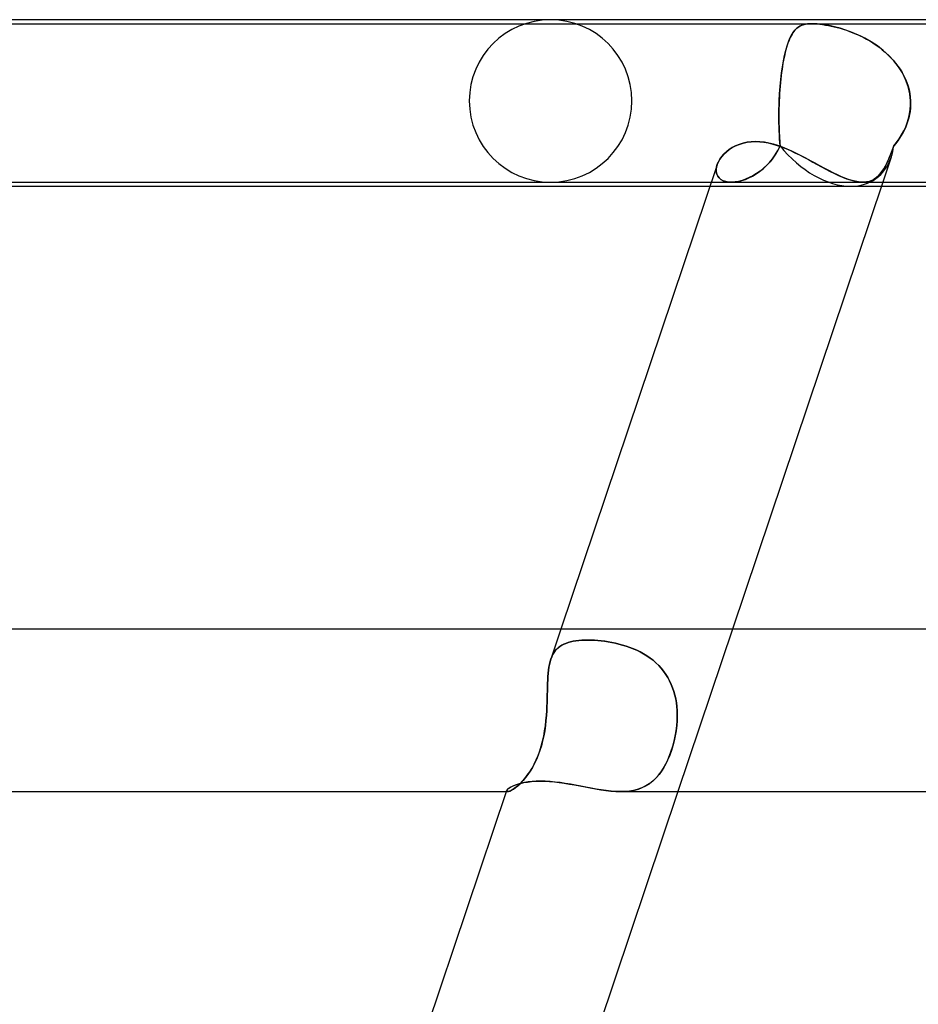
# Model space of a CAD drawing. Header units: millimetres. Extents: x -630 to 630, y -2 to 380.
# Tile 36 of 109: x -253 to -231, y 356 to 380. Entities that reach past the tile are written whole.
import ezdxf

# ---------------------------------------------------------------- set-up
doc = ezdxf.new("R2010")
doc.units = ezdxf.units.MM
doc.layers.add('HIDDEN', color=7, linetype='Continuous')
doc.layers.add('THICK', color=7, linetype='Continuous')

msp = doc.modelspace()

# ---------------------------------------------------------------- linework, layer by layer
at = {"layer": 'HIDDEN'}
for p, q in [((-265.702, 379.9), (-233.571, 379.9)), ((-233.97, 379.765), (-233.994, 379.739)), ((-233.99, 379.743), (-233.945, 379.788)), ((-233.946, 379.788), (-233.97, 379.765)), ((-233.92, 379.808), (-233.946, 379.788)), ((-233.945, 379.788), (-233.897, 379.825)), ((-233.894, 379.826), (-233.92, 379.808)), ((-233.897, 379.825), (-233.844, 379.853)), ((-233.867, 379.842), (-233.894, 379.826)), ((-233.836, 379.857), (-233.867, 379.842)), ((-233.844, 379.853), (-233.788, 379.874)), ((-233.803, 379.869), (-233.836, 379.857)), ((-233.765, 379.88), (-233.803, 379.869)), ((-233.788, 379.874), (-233.733, 379.887)), ((-233.724, 379.889), (-233.765, 379.88)), ((-233.733, 379.887), (-233.681, 379.895)), ((-233.679, 379.895), (-233.724, 379.889)), ((-233.681, 379.895), (-233.629, 379.899)), ((-233.628, 379.899), (-233.679, 379.895)), ((-233.629, 379.899), (-233.572, 379.9)), ((-233.571, 379.9), (-233.628, 379.899)), ((-233.572, 379.9), (-233.51, 379.899)), ((-233.509, 379.899), (-233.571, 379.9)), ((-233.571, 379.9), (-211.97, 379.9)), ((-233.51, 379.899), (-233.446, 379.895)), ((-233.443, 379.895), (-233.509, 379.899)), ((-233.446, 379.895), (-233.378, 379.889)), ((-233.365, 379.887), (-233.443, 379.895)), ((-233.378, 379.889), (-233.309, 379.88)), ((-233.268, 379.874), (-233.365, 379.887)), ((-233.309, 379.88), (-233.239, 379.869)), ((-233.15, 379.853), (-233.268, 379.874)), ((-233.239, 379.869), (-233.167, 379.857)), ((-233.167, 379.857), (-233.095, 379.842)), ((-233.018, 379.825), (-233.15, 379.853)), ((-233.095, 379.842), (-233.023, 379.826)), ((-233.023, 379.826), (-232.952, 379.808)), ((-232.878, 379.788), (-233.018, 379.825)), ((-232.952, 379.808), (-232.878, 379.788)), ((-232.878, 379.788), (-232.802, 379.765)), ((-232.733, 379.743), (-232.878, 379.788)), ((-232.802, 379.765), (-232.723, 379.74)), ((-234.149, 379.454), (-234.112, 379.544)), ((-234.122, 379.52), (-234.141, 379.473)), ((-234.103, 379.564), (-234.122, 379.52)), ((-234.112, 379.544), (-234.073, 379.622)), ((-234.082, 379.605), (-234.103, 379.564)), ((-234.061, 379.643), (-234.082, 379.605)), ((-234.073, 379.622), (-234.033, 379.688)), ((-234.039, 379.678), (-234.061, 379.643)), ((-234.017, 379.71), (-234.039, 379.678)), ((-234.033, 379.688), (-233.99, 379.743)), ((-233.994, 379.739), (-234.017, 379.71)), ((-232.582, 379.688), (-232.733, 379.743)), ((-232.723, 379.74), (-232.643, 379.711)), ((-232.643, 379.711), (-232.562, 379.68)), ((-232.427, 379.622), (-232.582, 379.688)), ((-232.562, 379.68), (-232.48, 379.645)), ((-232.48, 379.645), (-232.396, 379.608)), ((-232.269, 379.544), (-232.427, 379.622)), ((-232.396, 379.608), (-232.313, 379.567)), ((-232.313, 379.567), (-232.23, 379.523)), ((-232.112, 379.454), (-232.269, 379.544)), ((-232.23, 379.523), (-232.149, 379.476)), ((-234.215, 379.241), (-234.183, 379.353)), ((-234.194, 379.317), (-234.211, 379.259)), ((-234.177, 379.372), (-234.194, 379.317)), ((-234.183, 379.353), (-234.149, 379.454)), ((-234.16, 379.424), (-234.177, 379.372)), ((-234.141, 379.473), (-234.16, 379.424)), ((-232.149, 379.476), (-232.069, 379.427)), ((-231.96, 379.353), (-232.112, 379.454)), ((-232.069, 379.427), (-231.991, 379.375)), ((-231.991, 379.375), (-231.914, 379.32)), ((-231.815, 379.241), (-231.96, 379.353)), ((-231.914, 379.32), (-231.841, 379.262)), ((-234.272, 378.986), (-234.245, 379.119)), ((-234.256, 379.07), (-234.269, 379.001)), ((-234.241, 379.136), (-234.256, 379.07)), ((-234.245, 379.119), (-234.215, 379.241)), ((-234.226, 379.199), (-234.241, 379.136)), ((-234.211, 379.259), (-234.226, 379.199)), ((-231.841, 379.262), (-231.769, 379.202)), ((-231.679, 379.119), (-231.815, 379.241)), ((-231.769, 379.202), (-231.7, 379.139)), ((-231.7, 379.139), (-231.634, 379.073)), ((-231.555, 378.986), (-231.679, 379.119)), ((-231.634, 379.073), (-231.571, 379.004)), ((-234.319, 378.689), (-234.297, 378.842)), ((-234.295, 378.856), (-234.307, 378.78)), ((-234.297, 378.842), (-234.272, 378.986)), ((-234.283, 378.93), (-234.295, 378.856)), ((-234.269, 379.001), (-234.283, 378.93)), ((-231.571, 379.004), (-231.511, 378.933)), ((-231.443, 378.842), (-231.555, 378.986)), ((-231.511, 378.933), (-231.454, 378.859)), ((-231.454, 378.859), (-231.402, 378.782)), ((-231.345, 378.689), (-231.443, 378.842)), ((-234.338, 378.526), (-234.319, 378.689)), ((-234.328, 378.62), (-234.337, 378.536)), ((-234.318, 378.701), (-234.328, 378.62)), ((-234.307, 378.78), (-234.318, 378.701)), ((-231.402, 378.782), (-231.354, 378.703)), ((-231.354, 378.703), (-231.309, 378.621)), ((-231.265, 378.526), (-231.345, 378.689)), ((-231.309, 378.621), (-231.27, 378.538)), ((-234.367, 378.179), (-234.354, 378.355)), ((-234.354, 378.362), (-234.361, 378.273)), ((-234.354, 378.355), (-234.338, 378.526)), ((-234.346, 378.45), (-234.354, 378.362)), ((-234.337, 378.536), (-234.346, 378.45)), ((-231.27, 378.538), (-231.235, 378.451)), ((-231.203, 378.355), (-231.265, 378.526)), ((-231.235, 378.451), (-231.206, 378.363)), ((-231.206, 378.363), (-231.182, 378.274)), ((-231.163, 378.179), (-231.203, 378.355)), ((-234.376, 378), (-234.367, 378.179)), ((-234.372, 378.092), (-234.376, 378)), ((-234.367, 378.183), (-234.372, 378.092)), ((-234.361, 378.273), (-234.367, 378.183)), ((-231.182, 378.274), (-231.163, 378.183)), ((-231.163, 378.183), (-231.151, 378.092)), ((-231.144, 378), (-231.163, 378.179)), ((-231.151, 378.092), (-231.144, 378)), ((-234.382, 377.82), (-234.383, 377.741)), ((-234.38, 377.9), (-234.382, 377.82)), ((-234.382, 377.789), (-234.38, 377.9)), ((-234.379, 377.917), (-234.38, 377.9)), ((-234.38, 377.9), (-234.379, 377.917)), ((-234.378, 377.933), (-234.379, 377.917)), ((-234.379, 377.917), (-234.378, 377.933)), ((-234.377, 377.967), (-234.378, 377.95)), ((-234.378, 377.95), (-234.377, 377.967)), ((-234.378, 377.95), (-234.378, 377.933)), ((-234.378, 377.933), (-234.378, 377.95)), ((-234.376, 378), (-234.377, 377.983)), ((-234.377, 377.983), (-234.376, 378)), ((-234.377, 377.983), (-234.377, 377.967)), ((-234.377, 377.967), (-234.377, 377.983)), ((-231.148, 377.82), (-231.157, 377.741)), ((-231.151, 377.789), (-231.143, 377.9)), ((-231.143, 377.9), (-231.148, 377.82)), ((-231.143, 377.983), (-231.144, 378)), ((-231.144, 378), (-231.143, 377.983)), ((-231.143, 377.967), (-231.143, 377.983)), ((-231.143, 377.983), (-231.143, 377.967)), ((-231.143, 377.95), (-231.143, 377.967)), ((-231.143, 377.967), (-231.143, 377.95)), ((-231.143, 377.933), (-231.143, 377.95)), ((-231.143, 377.95), (-231.143, 377.933)), ((-231.143, 377.917), (-231.143, 377.933)), ((-231.143, 377.933), (-231.143, 377.917)), ((-231.143, 377.9), (-231.143, 377.917)), ((-231.143, 377.917), (-231.143, 377.9)), ((-234.383, 377.679), (-234.382, 377.789)), ((-234.383, 377.741), (-234.383, 377.663)), ((-234.383, 377.571), (-234.383, 377.679)), ((-234.383, 377.663), (-234.383, 377.586)), ((-234.383, 377.586), (-234.383, 377.51)), ((-231.188, 377.586), (-231.209, 377.51)), ((-231.191, 377.571), (-231.167, 377.679)), ((-231.17, 377.663), (-231.188, 377.586)), ((-231.157, 377.741), (-231.17, 377.663)), ((-231.167, 377.679), (-231.151, 377.789)), ((-234.382, 377.465), (-234.383, 377.571)), ((-234.383, 377.51), (-234.382, 377.435)), ((-234.38, 377.362), (-234.382, 377.465)), ((-234.382, 377.435), (-234.38, 377.361)), ((-234.377, 377.261), (-234.38, 377.362)), ((-234.38, 377.361), (-234.378, 377.289)), ((-231.31, 377.261), (-231.263, 377.362)), ((-231.263, 377.361), (-231.296, 377.289)), ((-231.263, 377.362), (-231.224, 377.465)), ((-231.234, 377.435), (-231.263, 377.361)), ((-231.209, 377.51), (-231.234, 377.435)), ((-231.224, 377.465), (-231.191, 377.571)), ((-234.378, 377.289), (-234.375, 377.218)), ((-234.372, 377.163), (-234.377, 377.261)), ((-234.375, 377.218), (-234.372, 377.15)), ((-234.367, 377.07), (-234.372, 377.163)), ((-234.372, 377.15), (-234.368, 377.083)), ((-231.423, 377.07), (-231.364, 377.163)), ((-231.372, 377.15), (-231.415, 377.083)), ((-231.333, 377.218), (-231.372, 377.15)), ((-231.364, 377.163), (-231.31, 377.261)), ((-231.296, 377.289), (-231.333, 377.218)), ((-235.606, 376.802), (-235.53, 376.851)), ((-235.53, 376.851), (-235.448, 376.894)), ((-235.448, 376.894), (-235.359, 376.931)), ((-235.359, 376.931), (-235.266, 376.96)), ((-235.266, 376.96), (-235.167, 376.982)), ((-235.167, 376.982), (-235.064, 376.996)), ((-235.064, 376.996), (-234.957, 377)), ((-234.957, 377), (-234.854, 376.996)), ((-234.854, 376.996), (-234.75, 376.985)), ((-234.75, 376.985), (-234.644, 376.966)), ((-234.644, 376.966), (-234.536, 376.94)), ((-234.536, 376.94), (-234.428, 376.907)), ((-234.428, 376.907), (-234.319, 376.869)), ((-234.409, 376.781), (-234.355, 376.894)), ((-234.355, 376.894), (-234.406, 376.788)), ((-234.368, 377.083), (-234.364, 377.018)), ((-234.362, 376.98), (-234.367, 377.07)), ((-234.364, 377.018), (-234.36, 376.955)), ((-234.355, 376.894), (-234.362, 376.98)), ((-234.36, 376.955), (-234.355, 376.894)), ((-234.319, 376.869), (-234.209, 376.826)), ((-231.6, 376.781), (-231.558, 376.894)), ((-231.558, 376.894), (-231.597, 376.788)), ((-231.558, 376.894), (-231.488, 376.98)), ((-231.508, 376.955), (-231.558, 376.894)), ((-231.46, 377.018), (-231.508, 376.955)), ((-231.488, 376.98), (-231.423, 377.07)), ((-231.415, 377.083), (-231.46, 377.018)), ((-235.836, 376.568), (-235.79, 376.63)), ((-235.79, 376.63), (-235.736, 376.691)), ((-235.736, 376.691), (-235.674, 376.748)), ((-235.674, 376.748), (-235.606, 376.802)), ((-234.54, 376.576), (-234.472, 376.674)), ((-234.464, 376.687), (-234.529, 376.591)), ((-234.472, 376.674), (-234.409, 376.781)), ((-234.406, 376.788), (-234.464, 376.687)), ((-234.209, 376.826), (-234.099, 376.778)), ((-234.099, 376.778), (-233.989, 376.727)), ((-233.989, 376.727), (-233.879, 376.672)), ((-233.879, 376.672), (-233.769, 376.615)), ((-233.769, 376.615), (-233.659, 376.557)), ((-231.621, 376.616), (-231.829, 376)), ((-231.681, 376.576), (-231.64, 376.674)), ((-231.635, 376.687), (-231.675, 376.591)), ((-231.64, 376.674), (-231.6, 376.781)), ((-231.597, 376.788), (-231.635, 376.687)), ((-235.919, 376.376), (-235.927, 376.314)), ((-235.927, 376.314), (-235.919, 376.376)), ((-235.9, 376.441), (-235.919, 376.376)), ((-235.919, 376.376), (-235.9, 376.441)), ((-235.9, 376.441), (-235.872, 376.504)), ((-235.872, 376.504), (-235.836, 376.568)), ((-234.774, 376.33), (-234.693, 376.404)), ((-234.678, 376.419), (-234.759, 376.343)), ((-234.693, 376.404), (-234.614, 376.486)), ((-234.601, 376.502), (-234.678, 376.419)), ((-234.614, 376.486), (-234.54, 376.576)), ((-234.529, 376.591), (-234.601, 376.502)), ((-233.659, 376.557), (-233.55, 376.497)), ((-233.55, 376.497), (-233.441, 376.438)), ((-233.441, 376.438), (-233.332, 376.379)), ((-233.332, 376.379), (-233.225, 376.322)), ((-231.805, 376.33), (-231.763, 376.404)), ((-231.755, 376.419), (-231.797, 376.343)), ((-231.763, 376.404), (-231.722, 376.486)), ((-231.714, 376.502), (-231.755, 376.419)), ((-231.722, 376.486), (-231.681, 376.576)), ((-231.675, 376.591), (-231.714, 376.502)), ((-235.927, 376.314), (-235.925, 376.254)), ((-235.925, 376.254), (-235.927, 376.314)), ((-235.925, 376.254), (-235.912, 376.199)), ((-235.912, 376.198), (-235.925, 376.254)), ((-235.912, 376.199), (-235.888, 376.148)), ((-235.888, 376.148), (-235.912, 376.198)), ((-235.888, 376.148), (-235.853, 376.104)), ((-235.853, 376.104), (-235.888, 376.148)), ((-235.12, 376.107), (-235.031, 376.152)), ((-235.021, 376.158), (-235.111, 376.112)), ((-235.031, 376.152), (-234.944, 376.204)), ((-234.931, 376.212), (-235.021, 376.158)), ((-234.944, 376.204), (-234.858, 376.264)), ((-234.844, 376.274), (-234.931, 376.212)), ((-234.858, 376.264), (-234.774, 376.33)), ((-234.759, 376.343), (-234.844, 376.274)), ((-233.225, 376.322), (-233.12, 376.267)), ((-233.12, 376.267), (-233.017, 376.215)), ((-233.017, 376.215), (-232.916, 376.168)), ((-232.916, 376.168), (-232.816, 376.124)), ((-232.816, 376.124), (-232.721, 376.087)), ((-231.992, 376.107), (-231.941, 376.152)), ((-231.935, 376.158), (-231.986, 376.112)), ((-231.941, 376.152), (-231.893, 376.204)), ((-231.886, 376.212), (-231.935, 376.158)), ((-231.893, 376.204), (-231.848, 376.264)), ((-231.84, 376.274), (-231.886, 376.212)), ((-231.848, 376.264), (-231.805, 376.33)), ((-231.797, 376.343), (-231.84, 376.274)), ((-236.082, 375.9), (-232.618, 375.9)), ((-236.048, 376), (-235.553, 376)), ((-235.853, 376.104), (-235.808, 376.066)), ((-235.808, 376.066), (-235.853, 376.104)), ((-235.808, 376.066), (-235.754, 376.037)), ((-235.754, 376.037), (-235.808, 376.066)), ((-235.754, 376.037), (-235.691, 376.016)), ((-235.69, 376.016), (-235.754, 376.037)), ((-235.691, 376.016), (-235.619, 376.003)), ((-235.619, 376.003), (-235.69, 376.016)), ((-235.619, 376.003), (-235.541, 376)), ((-235.542, 376), (-235.619, 376.003)), ((-235.461, 376.006), (-235.542, 376)), ((-235.541, 376), (-235.463, 376.006)), ((-235.541, 376), (-232.318, 376)), ((-235.463, 376.006), (-235.381, 376.019)), ((-235.377, 376.02), (-235.461, 376.006)), ((-235.381, 376.019), (-235.295, 376.041)), ((-235.29, 376.042), (-235.377, 376.02)), ((-235.295, 376.041), (-235.208, 376.07)), ((-235.201, 376.073), (-235.29, 376.042)), ((-235.208, 376.07), (-235.12, 376.107)), ((-235.111, 376.112), (-235.201, 376.073)), ((-232.721, 376.087), (-232.63, 376.055)), ((-232.63, 376.055), (-232.542, 376.031)), ((-232.618, 375.9), (-231.862, 375.9)), ((-232.542, 376.031), (-232.459, 376.013)), ((-232.459, 376.013), (-232.38, 376.003)), ((-232.38, 376.003), (-232.305, 376)), ((-232.232, 376.006), (-232.306, 376)), ((-232.305, 376), (-232.234, 376.006)), ((-232.234, 376.006), (-232.167, 376.019)), ((-232.164, 376.02), (-232.232, 376.006)), ((-232.167, 376.019), (-232.104, 376.041)), ((-232.1, 376.042), (-232.164, 376.02)), ((-232.104, 376.041), (-232.046, 376.07)), ((-232.041, 376.073), (-232.1, 376.042)), ((-232.046, 376.07), (-231.992, 376.107)), ((-231.986, 376.112), (-232.041, 376.073)), ((-239.746, 365), (-239.995, 364.258)), ((-235.526, 365), (-236.87, 361)), ((-239.08, 364.731), (-239.159, 364.73)), ((-239.158, 364.73), (-239.08, 364.731)), ((-239.002, 364.73), (-239.08, 364.731)), ((-239.08, 364.731), (-239.002, 364.73)), ((-239.853, 364.502), (-239.889, 364.462)), ((-239.888, 364.462), (-239.853, 364.503)), ((-239.853, 364.503), (-239.814, 364.539)), ((-239.815, 364.539), (-239.853, 364.502)), ((-239.772, 364.572), (-239.815, 364.539)), ((-239.814, 364.539), (-239.772, 364.572)), ((-239.772, 364.572), (-239.726, 364.602)), ((-239.726, 364.601), (-239.772, 364.572)), ((-239.726, 364.602), (-239.676, 364.627)), ((-239.677, 364.627), (-239.726, 364.601)), ((-239.623, 364.65), (-239.677, 364.627)), ((-239.676, 364.627), (-239.623, 364.65)), ((-239.623, 364.65), (-239.567, 364.67)), ((-239.567, 364.67), (-239.623, 364.65)), ((-239.567, 364.67), (-239.507, 364.686)), ((-239.507, 364.686), (-239.567, 364.67)), ((-239.507, 364.686), (-239.443, 364.7)), ((-239.443, 364.7), (-239.507, 364.686)), ((-239.443, 364.7), (-239.376, 364.711)), ((-239.376, 364.711), (-239.443, 364.7)), ((-239.376, 364.711), (-239.307, 364.72)), ((-239.307, 364.72), (-239.376, 364.711)), ((-239.307, 364.72), (-239.234, 364.726)), ((-239.234, 364.726), (-239.307, 364.72)), ((-239.234, 364.726), (-239.158, 364.73)), ((-239.159, 364.73), (-239.234, 364.726)), ((-238.921, 364.726), (-239.002, 364.73)), ((-239.002, 364.73), (-238.922, 364.726)), ((-238.922, 364.726), (-238.839, 364.72)), ((-238.839, 364.72), (-238.921, 364.726)), ((-238.755, 364.712), (-238.839, 364.72)), ((-238.839, 364.72), (-238.755, 364.712)), ((-238.669, 364.702), (-238.755, 364.712)), ((-238.755, 364.712), (-238.67, 364.702)), ((-238.67, 364.702), (-238.583, 364.689)), ((-238.582, 364.689), (-238.669, 364.702)), ((-238.583, 364.689), (-238.496, 364.673)), ((-238.494, 364.673), (-238.582, 364.689)), ((-238.496, 364.673), (-238.407, 364.655)), ((-238.406, 364.655), (-238.494, 364.673)), ((-238.407, 364.655), (-238.318, 364.633)), ((-238.317, 364.633), (-238.406, 364.655)), ((-238.318, 364.633), (-238.229, 364.609)), ((-238.228, 364.609), (-238.317, 364.633)), ((-238.229, 364.609), (-238.141, 364.582)), ((-238.14, 364.581), (-238.228, 364.609)), ((-238.141, 364.582), (-238.053, 364.551)), ((-238.052, 364.551), (-238.14, 364.581)), ((-238.053, 364.551), (-237.965, 364.517)), ((-237.964, 364.516), (-238.052, 364.551)), ((-237.965, 364.517), (-237.879, 364.479)), ((-237.878, 364.478), (-237.964, 364.516)), ((-240.013, 364.199), (-239.994, 364.26)), ((-239.995, 364.258), (-240.013, 364.197)), ((-239.973, 364.315), (-239.995, 364.258)), ((-239.994, 364.26), (-239.973, 364.317)), ((-239.973, 364.317), (-239.948, 364.37)), ((-239.949, 364.368), (-239.973, 364.315)), ((-239.92, 364.417), (-239.949, 364.368)), ((-239.948, 364.37), (-239.92, 364.418)), ((-239.92, 364.418), (-239.888, 364.462)), ((-239.889, 364.462), (-239.92, 364.417)), ((-237.879, 364.479), (-237.794, 364.437)), ((-237.793, 364.437), (-237.878, 364.478)), ((-237.794, 364.437), (-237.711, 364.391)), ((-237.711, 364.391), (-237.793, 364.437)), ((-237.631, 364.342), (-237.711, 364.391)), ((-237.711, 364.391), (-237.631, 364.342)), ((-237.554, 364.289), (-237.631, 364.342)), ((-237.631, 364.342), (-237.554, 364.289)), ((-237.479, 364.232), (-237.554, 364.289)), ((-237.554, 364.289), (-237.48, 364.232)), ((-240.052, 363.989), (-240.041, 364.063)), ((-240.041, 364.061), (-240.052, 363.987)), ((-240.041, 364.063), (-240.028, 364.133)), ((-240.029, 364.131), (-240.041, 364.061)), ((-240.013, 364.197), (-240.029, 364.131)), ((-240.028, 364.133), (-240.013, 364.199)), ((-237.48, 364.232), (-237.409, 364.17)), ((-237.408, 364.17), (-237.479, 364.232)), ((-237.409, 364.17), (-237.341, 364.105)), ((-237.341, 364.104), (-237.408, 364.17)), ((-237.341, 364.105), (-237.278, 364.035)), ((-237.277, 364.035), (-237.341, 364.104)), ((-237.278, 364.035), (-237.219, 363.963)), ((-237.219, 363.963), (-237.277, 364.035)), ((-240.071, 363.748), (-240.066, 363.832)), ((-240.066, 363.83), (-240.071, 363.746)), ((-240.066, 363.832), (-240.06, 363.912)), ((-240.06, 363.91), (-240.066, 363.83)), ((-240.06, 363.912), (-240.052, 363.989)), ((-240.052, 363.987), (-240.06, 363.91)), ((-237.165, 363.887), (-237.219, 363.963)), ((-237.219, 363.963), (-237.165, 363.887)), ((-237.116, 363.808), (-237.165, 363.887)), ((-237.165, 363.887), (-237.116, 363.808)), ((-237.071, 363.726), (-237.116, 363.808)), ((-237.116, 363.808), (-237.071, 363.726)), ((-240.079, 363.479), (-240.077, 363.57)), ((-240.077, 363.569), (-240.079, 363.478)), ((-240.077, 363.57), (-240.074, 363.66)), ((-240.074, 363.659), (-240.077, 363.569)), ((-240.074, 363.66), (-240.071, 363.748)), ((-240.071, 363.746), (-240.074, 363.659)), ((-237.032, 363.64), (-237.071, 363.726)), ((-237.071, 363.726), (-237.032, 363.641)), ((-237.032, 363.641), (-236.997, 363.553)), ((-236.997, 363.553), (-237.032, 363.64)), ((-236.967, 363.464), (-236.997, 363.553)), ((-236.997, 363.553), (-236.967, 363.464)), ((-240.086, 363.195), (-240.083, 363.291)), ((-240.083, 363.29), (-240.086, 363.194)), ((-240.083, 363.291), (-240.081, 363.385)), ((-240.081, 363.384), (-240.083, 363.29)), ((-240.081, 363.385), (-240.079, 363.479)), ((-240.079, 363.478), (-240.081, 363.384)), ((-236.942, 363.373), (-236.967, 363.464)), ((-236.967, 363.464), (-236.942, 363.373)), ((-236.922, 363.282), (-236.942, 363.373)), ((-236.942, 363.373), (-236.922, 363.281)), ((-236.906, 363.189), (-236.922, 363.282)), ((-236.922, 363.281), (-236.906, 363.188)), ((-240.094, 363), (-240.089, 363.098)), ((-240.09, 363.097), (-240.094, 363)), ((-240.086, 363.194), (-240.09, 363.097)), ((-240.089, 363.098), (-240.086, 363.195)), ((-236.895, 363.095), (-236.906, 363.189)), ((-236.906, 363.188), (-236.895, 363.095)), ((-236.888, 363), (-236.895, 363.095)), ((-236.895, 363.095), (-236.888, 363)), ((-240.102, 362.876), (-240.113, 362.751)), ((-240.113, 362.749), (-240.102, 362.875)), ((-240.102, 362.875), (-240.094, 363)), ((-240.094, 363), (-240.102, 362.876)), ((-236.884, 362.875), (-236.888, 363)), ((-236.888, 363), (-236.884, 362.876)), ((-236.884, 362.876), (-236.887, 362.751)), ((-236.887, 362.749), (-236.884, 362.875)), ((-240.146, 362.495), (-240.128, 362.622)), ((-240.127, 362.625), (-240.145, 362.5)), ((-240.128, 362.622), (-240.113, 362.749)), ((-240.113, 362.751), (-240.127, 362.625)), ((-236.912, 362.495), (-236.897, 362.622)), ((-236.896, 362.625), (-236.911, 362.5)), ((-236.897, 362.622), (-236.887, 362.749)), ((-236.887, 362.751), (-236.896, 362.625)), ((-240.196, 362.243), (-240.169, 362.368)), ((-240.168, 362.374), (-240.195, 362.25)), ((-240.169, 362.368), (-240.146, 362.495)), ((-240.145, 362.5), (-240.168, 362.374)), ((-236.961, 362.243), (-236.934, 362.368)), ((-236.932, 362.374), (-236.959, 362.25)), ((-236.934, 362.368), (-236.912, 362.495)), ((-236.911, 362.5), (-236.932, 362.374)), ((-240.266, 362.001), (-240.229, 362.12)), ((-240.226, 362.129), (-240.263, 362.012)), ((-240.229, 362.12), (-240.196, 362.243)), ((-240.195, 362.25), (-240.226, 362.129)), ((-237.03, 362.001), (-236.993, 362.12)), ((-236.99, 362.129), (-237.026, 362.012)), ((-236.993, 362.12), (-236.961, 362.243)), ((-236.959, 362.25), (-236.99, 362.129)), ((-240.354, 361.779), (-240.308, 361.888)), ((-240.303, 361.9), (-240.348, 361.792)), ((-240.308, 361.888), (-240.266, 362.001)), ((-240.263, 362.012), (-240.303, 361.9)), ((-237.118, 361.779), (-237.071, 361.888)), ((-237.067, 361.9), (-237.112, 361.792)), ((-237.071, 361.888), (-237.03, 362.001)), ((-237.026, 362.012), (-237.067, 361.9)), ((-240.448, 361.592), (-240.503, 361.503)), ((-240.457, 361.577), (-240.404, 361.675)), ((-240.396, 361.689), (-240.448, 361.592)), ((-240.404, 361.675), (-240.354, 361.779)), ((-240.348, 361.792), (-240.396, 361.689)), ((-237.214, 361.592), (-237.272, 361.503)), ((-237.224, 361.577), (-237.168, 361.675)), ((-237.161, 361.689), (-237.214, 361.592)), ((-237.168, 361.675), (-237.118, 361.779)), ((-237.112, 361.792), (-237.161, 361.689)), ((-240.615, 361.346), (-240.672, 361.278)), ((-240.631, 361.326), (-240.572, 361.402)), ((-240.559, 361.421), (-240.615, 361.346)), ((-240.572, 361.402), (-240.513, 361.486)), ((-240.503, 361.503), (-240.559, 361.421)), ((-240.513, 361.486), (-240.457, 361.577)), ((-237.397, 361.346), (-237.465, 361.278)), ((-237.416, 361.326), (-237.347, 361.402)), ((-237.332, 361.421), (-237.397, 361.346)), ((-237.347, 361.402), (-237.283, 361.486)), ((-237.272, 361.503), (-237.332, 361.421)), ((-237.283, 361.486), (-237.224, 361.577)), ((-241.023, 361.083), (-240.984, 361.108)), ((-240.984, 361.108), (-240.936, 361.133)), ((-240.936, 361.133), (-240.879, 361.157)), ((-240.916, 361.062), (-240.865, 361.098)), ((-240.835, 361.121), (-240.885, 361.083)), ((-240.879, 361.157), (-240.814, 361.18)), ((-240.865, 361.098), (-240.809, 361.142)), ((-240.783, 361.166), (-240.835, 361.121)), ((-240.814, 361.18), (-240.739, 361.202)), ((-240.809, 361.142), (-240.751, 361.195)), ((-240.728, 361.218), (-240.783, 361.166)), ((-240.751, 361.195), (-240.691, 361.257)), ((-240.739, 361.202), (-240.656, 361.221)), ((-240.672, 361.278), (-240.728, 361.218)), ((-240.691, 361.257), (-240.631, 361.326)), ((-240.656, 361.221), (-240.565, 361.237)), ((-240.565, 361.237), (-240.466, 361.249)), ((-240.466, 361.249), (-240.359, 361.256)), ((-240.359, 361.256), (-240.247, 361.258)), ((-240.247, 361.258), (-240.138, 361.256)), ((-240.138, 361.256), (-240.024, 361.25)), ((-240.024, 361.25), (-239.906, 361.239)), ((-239.906, 361.239), (-239.786, 361.225)), ((-239.786, 361.225), (-239.663, 361.207)), ((-239.663, 361.207), (-239.538, 361.187)), ((-239.538, 361.187), (-239.411, 361.164)), ((-239.411, 361.164), (-239.283, 361.14)), ((-239.283, 361.14), (-239.153, 361.115)), ((-239.153, 361.115), (-239.023, 361.09)), ((-237.838, 361.062), (-237.743, 361.098)), ((-237.694, 361.121), (-237.779, 361.083)), ((-237.743, 361.098), (-237.653, 361.142)), ((-237.613, 361.166), (-237.694, 361.121)), ((-237.653, 361.142), (-237.569, 361.195)), ((-237.537, 361.218), (-237.613, 361.166)), ((-237.569, 361.195), (-237.49, 361.257)), ((-237.465, 361.278), (-237.537, 361.218)), ((-237.49, 361.257), (-237.416, 361.326)), ((-241.09, 361), (-241.061, 361)), ((-241.082, 361.023), (-241.084, 361.016)), ((-241.084, 361.016), (-241.082, 361.023)), ((-241.084, 361.016), (-241.083, 361.011)), ((-241.083, 361.01), (-241.084, 361.016)), ((-241.083, 361.011), (-241.081, 361.006)), ((-241.081, 361.006), (-241.083, 361.01)), ((-241.082, 361.023), (-241.072, 361.04)), ((-241.081, 361.006), (-241.076, 361.003)), ((-241.076, 361.003), (-241.081, 361.006)), ((-241.076, 361.003), (-241.07, 361.001)), ((-241.07, 361.001), (-241.076, 361.003)), ((-241.072, 361.04), (-241.052, 361.061)), ((-241.07, 361.001), (-241.061, 361)), ((-241.061, 361), (-241.07, 361.001)), ((-241.061, 361), (-241.037, 361.004)), ((-241.039, 361.003), (-241.061, 361)), ((-241.052, 361.061), (-241.023, 361.083)), ((-241.009, 361.013), (-241.039, 361.003)), ((-241.037, 361.004), (-241.004, 361.015)), ((-240.973, 361.029), (-241.009, 361.013)), ((-241.004, 361.015), (-240.963, 361.034)), ((-240.931, 361.052), (-240.973, 361.029)), ((-240.963, 361.034), (-240.916, 361.062)), ((-240.885, 361.083), (-240.931, 361.052)), ((-239.023, 361.09), (-238.894, 361.067)), ((-238.894, 361.067), (-238.766, 361.045)), ((-238.766, 361.045), (-238.639, 361.027)), ((-238.639, 361.027), (-238.514, 361.013)), ((-238.514, 361.013), (-238.391, 361.003)), ((-238.391, 361.003), (-238.273, 361)), ((-238.273, 361), (-238.157, 361.004)), ((-238.166, 361.003), (-238.273, 361)), ((-238.062, 361.013), (-238.166, 361.003)), ((-238.157, 361.004), (-238.046, 361.015)), ((-237.963, 361.029), (-238.062, 361.013)), ((-238.046, 361.015), (-237.939, 361.034)), ((-237.868, 361.052), (-237.963, 361.029)), ((-237.939, 361.034), (-237.838, 361.062)), ((-237.779, 361.083), (-237.868, 361.052))]:
    msp.add_line(p, q, dxfattribs=at)
for start, end in [(90, 180), (0, 90), (180, 270), (270, 0)]:
    msp.add_arc((-240, 378), 2, start, end, dxfattribs=at)
for start_param, end_param in [(1.660933, 2.704624), (1.660933, 2.704624), (-2.704408, -2.53487), (-2.704408, -2.53487), (2.704624, 3.578777), (2.704624, 3.578777)]:
    msp.add_ellipse((-233.3, 377.9), major_axis=(-1.303, 1.812), ratio=0.649745, start_param=start_param, end_param=end_param, dxfattribs=at)
at = {"layer": 'THICK'}
for p, q in [((0, 380), (-398, 380)), ((-235.53, 376.851), (-235.606, 376.802)), ((-235.447, 376.894), (-235.53, 376.851)), ((-235.359, 376.931), (-235.447, 376.894)), ((-235.265, 376.96), (-235.359, 376.931)), ((-235.167, 376.982), (-235.265, 376.96)), ((-235.064, 376.996), (-235.167, 376.982)), ((-234.957, 377), (-235.064, 376.996)), ((-234.85, 376.996), (-234.957, 377)), ((-234.741, 376.983), (-234.85, 376.996)), ((-234.63, 376.963), (-234.741, 376.983)), ((-234.519, 376.935), (-234.63, 376.963)), ((-234.406, 376.9), (-234.519, 376.935)), ((-234.293, 376.859), (-234.406, 376.9)), ((-234.179, 376.813), (-234.293, 376.859)), ((-235.79, 376.63), (-235.835, 376.568)), ((-235.736, 376.691), (-235.79, 376.63)), ((-235.674, 376.748), (-235.736, 376.691)), ((-235.606, 376.802), (-235.674, 376.748)), ((-234.064, 376.762), (-234.179, 376.813)), ((-233.95, 376.707), (-234.064, 376.762)), ((-233.835, 376.649), (-233.95, 376.707)), ((-233.72, 376.589), (-233.835, 376.649)), ((-235.904, 376.429), (-239.746, 365)), ((-235.872, 376.504), (-235.9, 376.441)), ((-235.835, 376.568), (-235.872, 376.504)), ((-233.606, 376.528), (-233.72, 376.589)), ((-233.493, 376.466), (-233.606, 376.528)), ((-233.38, 376.405), (-233.493, 376.466)), ((-233.268, 376.345), (-233.38, 376.405)), ((-233.158, 376.286), (-233.268, 376.345)), ((-233.049, 376.231), (-233.158, 376.286)), ((-232.943, 376.18), (-233.049, 376.231)), ((-232.84, 376.134), (-232.943, 376.18)), ((-232.74, 376.094), (-232.84, 376.134)), ((-377.898, 376), (-236.048, 376)), ((-376.298, 375.9), (-236.082, 375.9)), ((-231.829, 376), (-235.526, 365)), ((-232.644, 376.06), (-232.74, 376.094)), ((-232.552, 376.033), (-232.644, 376.06)), ((-232.465, 376.014), (-232.552, 376.033)), ((-232.383, 376.003), (-232.465, 376.014)), ((-232.306, 376), (-232.383, 376.003)), ((-232.318, 376), (-2, 376)), ((-231.862, 375.9), (-47.023, 375.9)), ((0, 365), (-407.75, 365)), ((-240.979, 361.111), (-241.02, 361.086)), ((-240.928, 361.136), (-240.979, 361.111)), ((-240.869, 361.161), (-240.928, 361.136)), ((-240.801, 361.184), (-240.869, 361.161)), ((-240.726, 361.206), (-240.801, 361.184)), ((-240.643, 361.224), (-240.726, 361.206)), ((-240.553, 361.239), (-240.643, 361.224)), ((-240.457, 361.249), (-240.553, 361.239)), ((-240.355, 361.256), (-240.457, 361.249)), ((-240.247, 361.258), (-240.355, 361.256)), ((-240.132, 361.256), (-240.247, 361.258)), ((-240.012, 361.249), (-240.132, 361.256)), ((-239.889, 361.237), (-240.012, 361.249)), ((-239.764, 361.222), (-239.889, 361.237)), ((-239.638, 361.203), (-239.764, 361.222)), ((-239.512, 361.182), (-239.638, 361.203)), ((-239.385, 361.16), (-239.512, 361.182)), ((-239.258, 361.135), (-239.385, 361.16)), ((-239.132, 361.111), (-239.258, 361.135)), ((-239.005, 361.087), (-239.132, 361.111)), ((-387.257, 361), (-241.09, 361)), ((-241.083, 361.022), (-246.131, 346)), ((-236.87, 361), (-241.912, 346)), ((-241.072, 361.041), (-241.082, 361.023)), ((-241.051, 361.062), (-241.072, 361.041)), ((-241.02, 361.086), (-241.051, 361.062)), ((-238.88, 361.064), (-239.005, 361.087)), ((-238.754, 361.043), (-238.88, 361.064)), ((-238.63, 361.026), (-238.754, 361.043)), ((-238.507, 361.012), (-238.63, 361.026)), ((-238.388, 361.003), (-238.507, 361.012)), ((-238.273, 361), (-238.388, 361.003)), ((-238.273, 361), (-1.723, 361))]:
    msp.add_line(p, q, dxfattribs=at)

doc.saveas('drawing.dxf')
